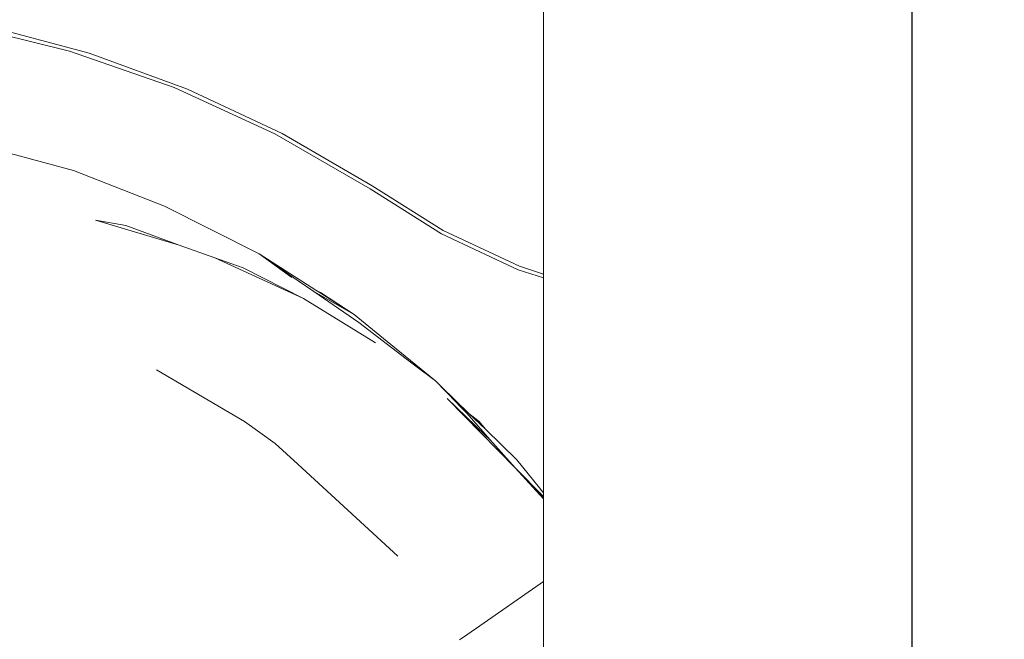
# Model space of a CAD drawing. Header units: millimetres. Extents: x -16331 to -10174, y -4135 to -3584.
# Tile 84 of 256: x -10358.151 to -10357.083, y -4015.936 to -4015.264. Entities that reach past the tile are written whole.
import ezdxf

# ---------------------------------------------------------------- set-up
doc = ezdxf.new("R2010")
doc.units = ezdxf.units.MM
for name, color, linetype, lineweight in [('DI-Cotas', 9, 'Continuous', 5), ('DI-Elementos externos em corte', 9, 'Continuous', 18), ('DI-Elementos externos em vista', 9, 'Continuous', 5), ('IFC-IfcBuildingElementProxy-Contorno', 250, 'Continuous', 5), ('IFC-IfcWallStandardCase-Contorno', 250, 'Continuous', 5)]:
    doc.layers.add(name, color=color, linetype=linetype, lineweight=lineweight)
doc.styles.add('TimesNewRoman', font='times.ttf')
doc.dimstyles.new('UM_25.000000', dxfattribs={"dimtxt": 0.18, "dimasz": 0.1, "dimexe": 0.1, "dimexo": 0.2, "dimgap": 0, "dimtad": 1, "dimtih": 1, "dimtoh": 1, "dimdec": 1, "dimlfac": 25, "dimzin": 0, "dimdsep": 46, "dimtxsty": 'Standard', "dimblk": 'CLOSED', "dimblk1": 'CLOSED', "dimblk2": 'CLOSED', "dimcen": 0.09, "dimdle": 0.1, "dimadec": 1, "dimazin": 2, "dimtfac": 1, "dimtdec": 4, "dimtofl": 0, "dimtmove": 0, "dimatfit": 3, "dimldrblk": 'CLOSED', "dimfxl": 1, "dimtolj": 1, "dimarcsym": 0})

# ---------------------------------------------------------------- blocks, each defined once
blk = doc.blocks.new('_Dot')
at = {"color": 0, "linetype": 'ByBlock', "lineweight": -2}
blk.add_line((-0.5, 0), (-1, 0), dxfattribs=at)
at = {"color": 0, "linetype": 'ByBlock', "const_width": 0.5}
blk.add_lwpolyline([(-0.25, 0, 1), (0.25, 0, 1)], format="xyb", close=True, dxfattribs=at)
blk = doc.blocks.new('*D224')
at = {"layer": 'Defpoints', "color": 0, "transparency": 16777216}
for p in [(-10358.1826, -4008.1924), (-10357.1826, -4008.1924), (-10358.1826, -4018.7924)]:
    blk.add_point(p, dxfattribs=at)
at = {"layer": 'DI-Cotas', "color": 0, "lineweight": -2, "transparency": 16777216}
for p, q in [((-10357.9826, -4008.1924), (-10357.0826, -4008.1924)), ((-10357.1826, -4018.6924), (-10357.1826, -4008.2924)), ((-10357.9826, -4018.7924), (-10357.0826, -4018.7924))]:
    blk.add_line(p, q, dxfattribs=at)
at = {"layer": 'DI-Cotas', "color": 0, "lineweight": -2, "transparency": 16777216, "xscale": 0.1, "yscale": 0.1, "zscale": 0.1}
for p, rotation in [((-10357.1826, -4008.1924), 90), ((-10357.1826, -4018.7924), 270)]:
    blk.add_blockref('_Dot', p, dxfattribs=dict(at, rotation=rotation))
at = {"layer": 'DI-Cotas', "transparency": 16777216, "insert": (-10357.3326, -4013.4924), "char_height": 0.15, "attachment_point": 5, "rotation": 90, "style": 'TimesNewRoman'}
blk.add_mtext('\\A1;265', dxfattribs=at)

msp = doc.modelspace()

# ---------------------------------------------------------------- linework, layer by layer
at = {"layer": 'DI-Elementos externos em corte'}
for p, q in [((-10358.0685, -4015.4811), (-10357.9778, -4015.5082)), ((-10358.0357, -4015.487), (-10358.0685, -4015.4811)), ((-10357.9778, -4015.5082), (-10358.0357, -4015.487)), ((-10357.9391, -4015.5219), (-10357.9778, -4015.5082)), ((-10357.9391, -4015.5219), (-10357.843, -4015.5659)), ((-10357.9083, -4015.5326), (-10357.9391, -4015.5219)), ((-10357.843, -4015.5659), (-10357.9083, -4015.5326)), ((-10357.843, -4015.5659), (-10357.7648, -4015.6141)), ((-10357.9071, -4015.6995), (-10358.0024, -4015.6434)), ((-10357.687, -4015.6744), (-10357.6457, -4015.7144)), ((-10357.687, -4015.6744), (-10357.6132, -4015.7497)), ((-10357.6408, -4015.7191), (-10357.6658, -4015.6905)), ((-10357.8737, -4015.7234), (-10357.9071, -4015.6995)), ((-10357.6457, -4015.7144), (-10357.6408, -4015.7191)), ((-10357.8493, -4015.7456), (-10357.8737, -4015.7234)), ((-10357.6132, -4015.7497), (-10357.6408, -4015.7191)), ((-10357.7405, -4015.8454), (-10357.8493, -4015.7456)), ((-10357.6132, -4015.7497), (-10357.5826, -4015.7824)), ((-10357.5826, -4015.7807), (-10357.6132, -4015.7497)), ((-10357.6132, -4015.7497), (-10357.5826, -4015.7832)), ((-10357.5826, -4015.7824), (-10357.5826, -4015.7807)), ((-10357.5826, -4015.7832), (-10357.5826, -4015.7824)), ((-10357.5826, -4015.7853), (-10357.5826, -4015.7832)), ((-10357.5826, -4015.7853), (-10357.5826, -4015.7832)), ((-10357.5826, -4015.8028), (-10357.5826, -4015.7853)), ((-10357.5826, -4015.8028), (-10357.5826, -4015.7853)), ((-10357.5826, -4015.8731), (-10357.5826, -4015.8028)), ((-10357.5826, -4015.8731), (-10357.5826, -4015.8028)), ((-10357.5826, -4015.8731), (-10357.6553, -4015.9236)), ((-10357.5826, -4015.9497), (-10357.5826, -4015.8731)), ((-10357.6553, -4015.9236), (-10357.6715, -4015.9349)), ((-10357.6715, -4015.9349), (-10357.6738, -4015.9364))]:
    msp.add_line(p, q, dxfattribs=at)
at = {"layer": 'DI-Elementos externos em corte', "lineweight": 5}
for p, q in [((-10358.0685, -4015.4811), (-10357.9778, -4015.5082)), ((-10358.0357, -4015.487), (-10358.0685, -4015.4811)), ((-10357.9778, -4015.5082), (-10358.0357, -4015.487)), ((-10357.9391, -4015.5219), (-10357.9778, -4015.5082)), ((-10357.9391, -4015.5219), (-10357.843, -4015.5659)), ((-10357.9083, -4015.5326), (-10357.9391, -4015.5219)), ((-10357.843, -4015.5659), (-10357.9083, -4015.5326)), ((-10357.843, -4015.5659), (-10357.7648, -4015.6141)), ((-10357.9071, -4015.6995), (-10358.0024, -4015.6434)), ((-10357.687, -4015.6744), (-10357.6457, -4015.7144)), ((-10357.687, -4015.6744), (-10357.6132, -4015.7497)), ((-10357.6408, -4015.7191), (-10357.6658, -4015.6905)), ((-10357.8737, -4015.7234), (-10357.9071, -4015.6995)), ((-10357.6457, -4015.7144), (-10357.6408, -4015.7191)), ((-10357.8493, -4015.7456), (-10357.8737, -4015.7234)), ((-10357.6132, -4015.7497), (-10357.6408, -4015.7191)), ((-10357.7405, -4015.8454), (-10357.8493, -4015.7456)), ((-10357.6132, -4015.7497), (-10357.5826, -4015.7824)), ((-10357.5826, -4015.7807), (-10357.6132, -4015.7497)), ((-10357.6132, -4015.7497), (-10357.5826, -4015.7832)), ((-10357.5826, -4015.7824), (-10357.5826, -4015.7807)), ((-10357.5826, -4015.7832), (-10357.5826, -4015.7824)), ((-10357.5826, -4015.7853), (-10357.5826, -4015.7832)), ((-10357.5826, -4015.7853), (-10357.5826, -4015.7832)), ((-10357.5826, -4015.8028), (-10357.5826, -4015.7853)), ((-10357.5826, -4015.8028), (-10357.5826, -4015.7853)), ((-10357.5826, -4015.8731), (-10357.5826, -4015.8028)), ((-10357.5826, -4015.8731), (-10357.5826, -4015.8028)), ((-10357.5826, -4015.8731), (-10357.6553, -4015.9236)), ((-10357.5826, -4015.9497), (-10357.5826, -4015.8731)), ((-10357.6553, -4015.9236), (-10357.6715, -4015.9349)), ((-10357.6715, -4015.9349), (-10357.6738, -4015.9364))]:
    msp.add_line(p, q, dxfattribs=at)
at = {"layer": 'DI-Elementos externos em vista'}
for p, q in [((-10357.5826, -4019.0717), (-10357.5826, -4014.74)), ((-10357.5826, -4015.2721), (-10357.5826, -4015.2585)), ((-10358.0968, -4015.2977), (-10358.214, -4015.2688)), ((-10358.1857, -4015.2706), (-10358.0756, -4015.3)), ((-10357.5826, -4015.2942), (-10357.5826, -4015.2721)), ((-10357.9833, -4015.3373), (-10358.0968, -4015.2977)), ((-10357.5826, -4015.3283), (-10357.5826, -4015.2942)), ((-10358.0756, -4015.3), (-10357.9688, -4015.3389)), ((-10357.5826, -4015.3994), (-10357.5826, -4015.3283)), ((-10357.8742, -4015.3873), (-10357.9833, -4015.3373)), ((-10357.9688, -4015.3389), (-10357.8661, -4015.387)), ((-10358.0924, -4015.4273), (-10358.2197, -4015.3932)), ((-10357.7706, -4015.4472), (-10357.8742, -4015.3873)), ((-10357.8661, -4015.387), (-10357.7684, -4015.4438)), ((-10357.5826, -4015.4345), (-10357.5826, -4015.3994)), ((-10357.9938, -4015.4659), (-10358.0924, -4015.4273)), ((-10357.5826, -4015.475), (-10357.5826, -4015.4345)), ((-10357.6933, -4015.4959), (-10357.7706, -4015.4472)), ((-10357.7684, -4015.4438), (-10357.6915, -4015.4923)), ((-10357.8912, -4015.5177), (-10357.9938, -4015.4659)), ((-10357.5826, -4015.5235), (-10357.5826, -4015.475)), ((-10358.0357, -4015.487), (-10357.9778, -4015.5082)), ((-10357.6102, -4015.5348), (-10357.6933, -4015.4959)), ((-10357.6915, -4015.4923), (-10357.6087, -4015.531)), ((-10357.8295, -4015.5571), (-10357.8912, -4015.5177)), ((-10357.8912, -4015.5177), (-10357.8558, -4015.5431)), ((-10357.8486, -4015.5469), (-10357.8912, -4015.5177)), ((-10357.6087, -4015.531), (-10357.5826, -4015.5395)), ((-10357.5826, -4015.5395), (-10357.5826, -4015.5235)), ((-10357.5826, -4015.5436), (-10357.6102, -4015.5348)), ((-10357.5826, -4015.5433), (-10357.5826, -4015.5395)), ((-10357.5826, -4015.5436), (-10357.5826, -4015.5433)), ((-10357.5826, -4015.5971), (-10357.5826, -4015.5436)), ((-10357.8319, -4015.5585), (-10357.8486, -4015.5469)), ((-10357.8319, -4015.5585), (-10357.788, -4015.5835)), ((-10357.783, -4015.5921), (-10357.8319, -4015.5585)), ((-10357.8261, -4015.5592), (-10357.8295, -4015.5571)), ((-10357.8247, -4015.5596), (-10357.8295, -4015.5571)), ((-10357.788, -4015.5835), (-10357.8261, -4015.5592)), ((-10357.788, -4015.5835), (-10357.8247, -4015.5596)), ((-10357.7482, -4015.616), (-10357.788, -4015.5835)), ((-10357.7314, -4015.6313), (-10357.783, -4015.5921)), ((-10357.5826, -4015.6839), (-10357.5826, -4015.5971)), ((-10357.6999, -4015.6553), (-10357.7482, -4015.616)), ((-10357.7224, -4015.6382), (-10357.7314, -4015.6313)), ((-10357.6999, -4015.6553), (-10357.7224, -4015.6382)), ((-10357.6767, -4015.6793), (-10357.6999, -4015.6553)), ((-10357.6944, -4015.6607), (-10357.6999, -4015.6553)), ((-10357.6781, -4015.6765), (-10357.6944, -4015.6607)), ((-10357.6635, -4015.6906), (-10357.6781, -4015.6765)), ((-10357.674, -4015.682), (-10357.6767, -4015.6793)), ((-10357.6658, -4015.6905), (-10357.674, -4015.682)), ((-10357.6453, -4015.7082), (-10357.6635, -4015.6906)), ((-10357.6525, -4015.6996), (-10357.6635, -4015.6906)), ((-10357.5826, -4015.7165), (-10357.5826, -4015.6839)), ((-10357.6453, -4015.7082), (-10357.6525, -4015.6996)), ((-10357.6115, -4015.7409), (-10357.6453, -4015.7082)), ((-10357.5826, -4015.7261), (-10357.5826, -4015.7165)), ((-10357.6303, -4015.7312), (-10357.6132, -4015.7497)), ((-10357.5826, -4015.7767), (-10357.5826, -4015.7261)), ((-10357.587, -4015.7713), (-10357.6115, -4015.7409)), ((-10357.5844, -4015.7745), (-10357.587, -4015.7713)), ((-10357.5826, -4015.7767), (-10357.5844, -4015.7745)), ((-10357.5826, -4015.7807), (-10357.5826, -4015.7767))]:
    msp.add_line(p, q, dxfattribs=at)
at = {"layer": 'IFC-IfcBuildingElementProxy-Contorno', "lineweight": 5}
for p, q in [((-10357.5826, -4015.2721), (-10357.5826, -4015.2585)), ((-10358.0968, -4015.2977), (-10358.214, -4015.2688)), ((-10358.1857, -4015.2706), (-10358.0756, -4015.3)), ((-10357.5826, -4015.2942), (-10357.5826, -4015.2721)), ((-10357.9833, -4015.3373), (-10358.0968, -4015.2977)), ((-10357.5826, -4015.3283), (-10357.5826, -4015.2942)), ((-10358.0756, -4015.3), (-10357.9688, -4015.3389)), ((-10357.5826, -4015.3994), (-10357.5826, -4015.3283)), ((-10357.8742, -4015.3873), (-10357.9833, -4015.3373)), ((-10357.9688, -4015.3389), (-10357.8661, -4015.387)), ((-10358.0924, -4015.4273), (-10358.2197, -4015.3932)), ((-10357.7706, -4015.4472), (-10357.8742, -4015.3873)), ((-10357.8661, -4015.387), (-10357.7684, -4015.4438)), ((-10357.5826, -4015.4345), (-10357.5826, -4015.3994)), ((-10357.9938, -4015.4659), (-10358.0924, -4015.4273)), ((-10357.5826, -4015.475), (-10357.5826, -4015.4345)), ((-10357.6933, -4015.4959), (-10357.7706, -4015.4472)), ((-10357.7684, -4015.4438), (-10357.6915, -4015.4923)), ((-10357.8912, -4015.5177), (-10357.9938, -4015.4659)), ((-10357.5826, -4015.5235), (-10357.5826, -4015.475)), ((-10358.0357, -4015.487), (-10357.9778, -4015.5082)), ((-10357.6102, -4015.5348), (-10357.6933, -4015.4959)), ((-10357.6915, -4015.4923), (-10357.6087, -4015.531)), ((-10357.8295, -4015.5571), (-10357.8912, -4015.5177)), ((-10357.8912, -4015.5177), (-10357.8558, -4015.5431)), ((-10357.8486, -4015.5469), (-10357.8912, -4015.5177)), ((-10357.6087, -4015.531), (-10357.5826, -4015.5395)), ((-10357.5826, -4015.5395), (-10357.5826, -4015.5235)), ((-10357.5826, -4015.5436), (-10357.6102, -4015.5348)), ((-10357.5826, -4015.5433), (-10357.5826, -4015.5395)), ((-10357.5826, -4015.5436), (-10357.5826, -4015.5433)), ((-10357.5826, -4015.5971), (-10357.5826, -4015.5436)), ((-10357.8319, -4015.5585), (-10357.8486, -4015.5469)), ((-10357.8319, -4015.5585), (-10357.788, -4015.5835)), ((-10357.783, -4015.5921), (-10357.8319, -4015.5585)), ((-10357.8261, -4015.5592), (-10357.8295, -4015.5571)), ((-10357.8247, -4015.5596), (-10357.8295, -4015.5571)), ((-10357.788, -4015.5835), (-10357.8261, -4015.5592)), ((-10357.788, -4015.5835), (-10357.8247, -4015.5596)), ((-10357.7482, -4015.616), (-10357.788, -4015.5835)), ((-10357.7314, -4015.6313), (-10357.783, -4015.5921)), ((-10357.5826, -4015.6839), (-10357.5826, -4015.5971)), ((-10357.6999, -4015.6553), (-10357.7482, -4015.616)), ((-10357.7224, -4015.6382), (-10357.7314, -4015.6313)), ((-10357.6999, -4015.6553), (-10357.7224, -4015.6382)), ((-10357.6767, -4015.6793), (-10357.6999, -4015.6553)), ((-10357.6944, -4015.6607), (-10357.6999, -4015.6553)), ((-10357.6781, -4015.6765), (-10357.6944, -4015.6607)), ((-10357.6635, -4015.6906), (-10357.6781, -4015.6765)), ((-10357.674, -4015.682), (-10357.6767, -4015.6793)), ((-10357.6658, -4015.6905), (-10357.674, -4015.682)), ((-10357.6453, -4015.7082), (-10357.6635, -4015.6906)), ((-10357.6525, -4015.6996), (-10357.6635, -4015.6906)), ((-10357.5826, -4015.7165), (-10357.5826, -4015.6839)), ((-10357.6453, -4015.7082), (-10357.6525, -4015.6996)), ((-10357.6115, -4015.7409), (-10357.6453, -4015.7082)), ((-10357.5826, -4015.7261), (-10357.5826, -4015.7165)), ((-10357.6303, -4015.7312), (-10357.6132, -4015.7497)), ((-10357.5826, -4015.7767), (-10357.5826, -4015.7261)), ((-10357.587, -4015.7713), (-10357.6115, -4015.7409)), ((-10357.5844, -4015.7745), (-10357.587, -4015.7713)), ((-10357.5826, -4015.7767), (-10357.5844, -4015.7745)), ((-10357.5826, -4015.7807), (-10357.5826, -4015.7767))]:
    msp.add_line(p, q, dxfattribs=at)
at = {"layer": 'IFC-IfcWallStandardCase-Contorno', "lineweight": 5}
msp.add_line((-10357.5826, -4019.0717), (-10357.5826, -4014.74), dxfattribs=at)

# ---------------------------------------------------------------- dimensions: what is measured, and where the dimension line sits
at = {"layer": 'DI-Cotas'}
dim = msp.add_linear_dim(base=(-10357.1826, -4008.1924), p1=(-10358.1826, -4018.7924), p2=(-10358.1826, -4008.1924), angle=90, dimstyle='UM_25.000000', override={"dimtxt": 0.15, "dimasz": 0.1, "dimexe": 0.1, "dimexo": 0.2, "dimtad": 1, "dimtih": 0, "dimtoh": 0, "dimdec": 1, "dimlfac": 25, "dimzin": 8, "dimtxsty": 'TimesNewRoman', "dimblk": 'Dot', "dimblk1": 'Dot', "dimblk2": 'Dot', "dimsah": 1, "dimdle": 0.1, "dimse1": 0, "dimse2": 0, "dimclrt": 256, "dimadec": 1, "dimazin": 3, "dimtmove": 2, "dimldrblk": 'Dot'}, dxfattribs=at)
dim.commit()
dim.dimension.update_dxf_attribs({"geometry": '*D224', "text_midpoint": (-10357.3326, -4013.4924), "dimtype": 160, "text_rotation": 90})

doc.saveas('drawing.dxf')
